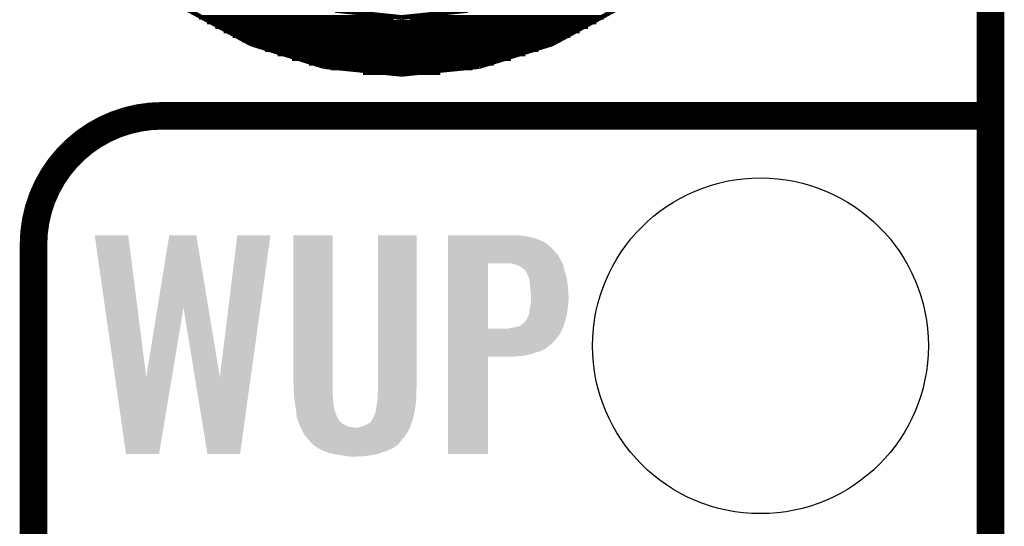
# Model space of a CAD drawing. Extents: x -1.3 to 24.2, y -3.9 to 24.8.
# Tile 23 of 24: x 18.8 to 24.2, y 16.8 to 19.6. Entities that reach past the tile are written whole.
import ezdxf

# ---------------------------------------------------------------- set-up
doc = ezdxf.new("R2010")
doc.units = 0
doc.layers.get('0').update_dxf_attribs({"linetype": 'CONTINUOUS'})
for name, color, linetype in [('ISM_9_CLICK_V100_GKO', 14, 'CONTINUOUS'), ('ISM_9_CLICK_V100_GTO', 12, 'CONTINUOUS'), ('ISM_9_CLICK_V100_GTS', 13, 'CONTINUOUS')]:
    doc.layers.add(name, color=color, linetype=linetype)

# ---------------------------------------------------------------- blocks, each defined once
blk = doc.blocks.new('ROUND_24')
blk.add_circle((0, 0), 0.9271)

msp = doc.modelspace()

# ---------------------------------------------------------------- linework, layer by layer
at = {"layer": 'ISM_9_CLICK_V100_GKO', "const_width": 0.1524}
msp.add_lwpolyline([(24.13, -1.27), (24.13, 22.479)], dxfattribs=at)
at = {"layer": 'ISM_9_CLICK_V100_GTO'}
for points, const_width in [([(18.91538, 20.58162), (19.11096, 20.2184), (19.37004, 19.90344), (19.68754, 19.64182), (20.04822, 19.44624), (20.44954, 19.32178)], 0.0254), ([(21.30806, 19.32178), (21.70938, 19.44624), (22.07006, 19.64182), (22.38502, 19.90344), (22.64664, 20.2184), (22.84222, 20.58162)], 0.0254), ([(20.51304, 19.63166), (20.8788, 19.59356)], 0.0254), ([(20.8788, 19.59356), (21.24456, 19.63166)], 0.0254), ([(19.7612, 19.59356), (20.83308, 19.59356)], 0.0254), ([(19.80438, 19.56816), (21.95322, 19.56816)], 0.0254), ([(20.92452, 19.59356), (21.99386, 19.59356)], 0.0254), ([(19.8501, 19.54276), (21.9075, 19.54276)], 0.0254), ([(19.89582, 19.51736), (21.86178, 19.51736)], 0.0254), ([(19.94662, 19.49196), (21.81098, 19.49196)], 0.0254), ([(19.99996, 19.46656), (21.7551, 19.46656)], 0.0254), ([(20.06092, 19.44116), (21.69668, 19.44116)], 0.0254), ([(20.12442, 19.41576), (21.63318, 19.41576)], 0.0254), ([(20.19554, 19.39036), (21.56206, 19.39036)], 0.0254), ([(20.27428, 19.36496), (21.48332, 19.36496)], 0.0254), ([(20.36826, 19.33956), (21.3868, 19.33956)], 0.0254), ([(20.44954, 19.32178), (20.8788, 19.2786), (21.30806, 19.32178)], 0.0254), ([(20.48764, 19.31416), (21.26996, 19.31416)], 0.0254), ([(20.66544, 19.28876), (21.09216, 19.28876)], 0.0254), ([(19.558, 19.05), (24.13, 19.05)], 0.1524), ([(18.8468, -0.5588), (18.8468, 18.3388)], 0.1524)]:
    msp.add_lwpolyline(points, dxfattribs=dict(at, const_width=const_width))
at = {"layer": 'ISM_9_CLICK_V100_GTO', "const_width": 0.1524}
msp.add_lwpolyline([(19.558, 19.05, 0.4142136), (18.8468, 18.3388)], format="xyb", dxfattribs=at)
at = {"layer": 'ISM_9_CLICK_V100_GTO'}
for points in [[(19.184648, 18.389578), (19.184644, 18.389596), (19.370042, 18.389578), (19.184644, 18.389596)], [(19.296602, 17.607444), (19.184648, 18.389578), (19.469126, 17.607444), (19.370042, 18.389578)], [(19.53135, 17.990678), (19.596118, 18.38958), (19.812042, 17.990678), (19.745964, 18.38958)], [(19.596118, 18.38958), (19.596122, 18.3896), (19.745964, 18.38958), (19.596122, 18.3896)], [(19.875522, 17.607446), (19.972038, 18.389574), (20.046208, 17.607446), (20.154898, 18.389574)], [(19.972038, 18.389574), (19.972042, 18.3896), (20.154898, 18.389574), (19.972042, 18.3896)], [(20.2819, 17.574258), (20.281922, 18.389576), (20.4978, 17.574258), (20.4978, 18.389576)], [(20.281922, 18.389576), (20.281924, 18.3896), (20.4978, 18.389576), (20.281924, 18.3896)], [(20.74926, 17.57426), (20.749282, 18.389576), (20.96262, 17.57426), (20.96262, 18.389576)], [(20.749282, 18.389576), (20.749284, 18.3896), (20.96262, 18.389576), (20.749284, 18.3896)], [(21.135362, 18.38706), (21.135364, 18.3896), (21.55444, 18.38706), (21.5265, 18.3896)], [(21.135362, 18.38198), (21.135362, 18.38706), (21.58238, 18.38198), (21.55444, 18.38706)], [(21.135362, 18.374358), (21.135362, 18.38198), (21.61286, 18.374358), (21.58238, 18.38198)], [(21.135362, 18.3642), (21.135362, 18.374358), (21.640798, 18.3642), (21.61286, 18.374358)], [(21.135362, 18.351498), (21.135362, 18.3642), (21.668738, 18.351498), (21.640798, 18.3642)], [(21.135362, 18.34896), (21.135362, 18.351498), (21.67128, 18.34896), (21.668738, 18.351498)], [(21.135362, 18.34388), (21.135362, 18.34896), (21.6789, 18.34388), (21.67128, 18.34896)], [(21.135362, 18.33372), (21.135362, 18.34388), (21.6916, 18.33372), (21.6789, 18.34388)], [(21.135362, 18.32102), (21.135362, 18.33372), (21.706842, 18.32102), (21.6916, 18.33372)], [(21.135362, 18.30324), (21.135362, 18.32102), (21.722078, 18.30324), (21.706842, 18.32102)], [(21.13536, 18.285458), (21.135362, 18.30324), (21.739862, 18.285458), (21.722078, 18.30324)], [(21.13536, 18.2626), (21.13536, 18.285458), (21.75256, 18.2626), (21.739862, 18.285458)], [(21.135352, 17.874002), (21.13536, 18.23464), (21.35632, 17.874002), (21.356322, 18.23464)], [(21.13536, 18.234662), (21.13536, 18.2626), (21.767802, 18.234662), (21.75256, 18.2626)], [(21.13536, 18.23466), (21.13536, 18.234662), (21.767804, 18.23466), (21.767802, 18.234662)], [(21.13536, 18.23464), (21.13536, 18.23466), (21.356322, 18.23464), (21.463, 18.23466)], [(21.485862, 18.234658), (21.463, 18.23466), (21.767806, 18.234658), (21.767804, 18.23466)], [(21.493486, 18.232118), (21.485862, 18.234658), (21.770342, 18.232118), (21.767806, 18.234658)], [(21.5011, 18.22958), (21.493486, 18.232118), (21.77085, 18.22958), (21.770342, 18.232118)], [(21.516344, 18.227036), (21.5011, 18.22958), (21.771358, 18.227036), (21.77085, 18.22958)], [(21.523962, 18.22196), (21.516344, 18.227036), (21.772374, 18.22196), (21.771358, 18.227036)], [(21.52904, 18.21942), (21.523962, 18.22196), (21.77288, 18.21942), (21.772374, 18.22196)], [(21.53412, 18.216878), (21.52904, 18.21942), (21.773304, 18.216878), (21.77288, 18.21942)], [(21.536666, 18.21434), (21.53412, 18.216878), (21.773728, 18.21434), (21.773304, 18.216878)], [(21.539206, 18.214336), (21.536666, 18.21434), (21.773728, 18.214336), (21.773728, 18.21434)], [(21.552748, 18.204178), (21.539206, 18.214336), (21.775422, 18.204178), (21.773728, 18.214336)], [(21.559522, 18.199096), (21.552748, 18.204178), (21.777116, 18.199096), (21.775422, 18.204178)], [(21.569398, 18.18132), (21.559522, 18.199096), (21.783038, 18.18132), (21.777116, 18.199096)], [(21.57222, 18.17624), (21.569398, 18.18132), (21.784424, 18.17624), (21.783038, 18.18132)], [(21.5773, 18.16862), (21.57222, 18.17624), (21.786504, 18.16862), (21.784424, 18.17624)], [(21.57984, 18.161), (21.5773, 18.16862), (21.788582, 18.161), (21.786504, 18.16862)], [(21.58238, 18.155916), (21.57984, 18.161), (21.78997, 18.155916), (21.788582, 18.161)], [(21.58238, 18.15338), (21.58238, 18.155916), (21.79066, 18.15338), (21.78997, 18.155916)], [(21.58238, 18.153378), (21.58238, 18.15338), (21.790662, 18.153378), (21.79066, 18.15338)], [(21.58492, 18.13814), (21.58238, 18.153378), (21.793202, 18.13814), (21.790662, 18.153378)], [(21.587098, 18.122902), (21.58492, 18.13814), (21.79574, 18.122902), (21.793202, 18.13814)], [(21.58746, 18.12036), (21.587098, 18.122902), (21.795922, 18.12036), (21.79574, 18.122902)], [(21.58982, 18.08734), (21.58746, 18.12036), (21.79828, 18.08734), (21.795922, 18.12036)], [(21.59, 18.084798), (21.58982, 18.08734), (21.79844, 18.084798), (21.79828, 18.08734)], [(21.59254, 18.072098), (21.59, 18.084798), (21.799234, 18.072098), (21.79844, 18.084798)], [(21.59254, 18.046702), (21.59254, 18.072098), (21.80082, 18.046702), (21.799234, 18.072098)], [(21.59254, 18.02892), (21.59254, 18.046702), (21.80082, 18.02892), (21.80082, 18.046702)], [(21.58746, 17.98828), (21.590362, 18.0086), (21.796432, 17.98828), (21.79828, 18.0086)], [(21.590362, 18.0086), (21.59254, 18.02384), (21.79828, 18.0086), (21.800184, 18.02384)], [(21.59254, 18.02384), (21.59254, 18.02892), (21.800184, 18.02384), (21.80082, 18.02892)], [(19.469126, 17.607444), (19.53135, 17.990678), (19.610934, 17.607444), (19.674816, 17.990678)], [(19.737506, 17.607446), (19.674816, 17.990678), (19.875522, 17.607446), (19.812042, 17.990678)], [(21.56714, 17.92224), (21.579838, 17.947636), (21.783674, 17.92224), (21.790022, 17.947636)], [(21.579838, 17.947636), (21.57984, 17.950174), (21.790022, 17.947636), (21.790658, 17.950174)], [(21.57984, 17.950174), (21.579844, 17.95018), (21.790658, 17.950174), (21.79066, 17.95018)], [(21.579844, 17.95018), (21.582376, 17.952718), (21.79066, 17.95018), (21.791082, 17.952718)], [(21.582376, 17.952718), (21.58492, 17.962878), (21.791082, 17.952718), (21.792776, 17.962878)], [(21.58492, 17.973038), (21.58619, 17.98066), (21.794468, 17.973038), (21.79574, 17.98066)], [(21.58492, 17.962878), (21.58492, 17.973038), (21.792776, 17.962878), (21.794468, 17.973038)], [(21.58619, 17.98066), (21.58746, 17.98828), (21.79574, 17.98066), (21.796432, 17.98828)], [(21.50364, 17.8816), (21.51888, 17.886678), (21.77057, 17.8816), (21.772878, 17.886678)], [(21.51888, 17.886678), (21.518888, 17.88668), (21.772878, 17.886678), (21.77288, 17.88668)], [(21.518888, 17.88668), (21.531578, 17.88922), (21.77288, 17.88668), (21.77366, 17.88922)], [(21.534106, 17.88922), (21.536658, 17.894294), (21.77366, 17.88922), (21.775222, 17.894294)], [(21.536658, 17.894294), (21.551898, 17.90446), (21.775222, 17.894294), (21.77835, 17.90446)], [(21.551898, 17.90446), (21.564964, 17.919702), (21.77835, 17.90446), (21.78304, 17.919702)], [(21.564964, 17.919702), (21.56714, 17.92224), (21.78304, 17.919702), (21.783674, 17.92224)], [(21.135352, 17.87398), (21.135352, 17.874002), (21.460458, 17.87398), (21.35632, 17.874002)], [(21.135352, 17.858742), (21.135352, 17.87398), (21.760178, 17.858742), (21.767104, 17.87398)], [(21.135352, 17.856196), (21.135352, 17.858742), (21.757638, 17.856196), (21.760178, 17.858742)], [(21.135352, 17.846038), (21.135352, 17.856196), (21.752558, 17.846038), (21.757638, 17.856196)], [(21.135352, 17.8308), (21.135352, 17.846038), (21.7424, 17.8308), (21.752558, 17.846038)], [(21.135352, 17.8181), (21.135352, 17.8308), (21.73224, 17.8181), (21.7424, 17.8308)], [(21.460458, 17.87398), (21.47316, 17.87652), (21.767104, 17.87398), (21.76826, 17.87652)], [(21.47316, 17.87652), (21.50364, 17.8816), (21.76826, 17.87652), (21.77057, 17.8816)], [(21.13535, 17.78254), (21.135352, 17.797778), (21.696682, 17.78254), (21.71446, 17.797778)], [(21.13535, 17.76476), (21.13535, 17.78254), (21.673818, 17.76476), (21.696682, 17.78254)], [(21.135352, 17.797778), (21.135352, 17.8181), (21.71446, 17.797778), (21.73224, 17.8181)], [(21.13535, 17.752058), (21.13535, 17.76476), (21.648422, 17.752058), (21.673818, 17.76476)], [(21.13535, 17.749518), (21.13535, 17.752058), (21.645874, 17.749518), (21.648422, 17.752058)], [(21.13535, 17.74698), (21.13535, 17.749518), (21.63572, 17.74698), (21.645874, 17.749518)], [(21.13535, 17.7419), (21.13535, 17.74698), (21.61794, 17.7419), (21.63572, 17.74698)], [(21.13535, 17.73428), (21.13535, 17.7419), (21.597618, 17.73428), (21.61794, 17.7419)], [(21.13535, 17.7292), (21.13535, 17.73428), (21.57476, 17.7292), (21.597618, 17.73428)], [(21.13535, 17.72412), (21.13535, 17.7292), (21.544282, 17.72412), (21.57476, 17.7292)], [(21.13535, 17.72158), (21.13535, 17.72412), (21.51126, 17.72158), (21.544282, 17.72412)], [(21.13535, 17.71904), (21.13535, 17.72158), (21.475702, 17.71904), (21.51126, 17.72158)], [(21.13534, 17.183124), (21.13535, 17.719016), (21.356296, 17.183124), (21.35632, 17.719016)], [(21.13535, 17.719016), (21.13535, 17.71904), (21.35632, 17.719016), (21.475702, 17.71904)], [(19.357338, 17.183122), (19.296602, 17.607444), (19.540202, 17.183122), (19.610934, 17.607444)], [(19.806916, 17.18312), (19.737506, 17.607446), (19.98724, 17.18312), (20.046208, 17.607446)], [(20.28444, 17.52854), (20.2819, 17.574258), (20.4978, 17.52854), (20.4978, 17.574258)], [(20.74926, 17.5514), (20.74926, 17.57426), (20.96262, 17.5514), (20.96262, 17.57426)], [(20.285338, 17.5133), (20.28444, 17.52854), (20.4978, 17.5133), (20.4978, 17.52854)], [(20.286384, 17.495518), (20.285338, 17.5133), (20.50034, 17.495518), (20.4978, 17.5133)], [(20.74672, 17.50822), (20.748074, 17.528538), (20.96008, 17.50822), (20.96008, 17.528538)], [(20.74672, 17.49806), (20.74672, 17.50822), (20.96008, 17.49806), (20.96008, 17.50822)], [(20.748074, 17.528538), (20.74926, 17.546318), (20.96008, 17.528538), (20.962054, 17.546318)], [(20.74926, 17.546318), (20.74926, 17.5514), (20.962054, 17.546318), (20.96262, 17.5514)], [(20.28698, 17.48536), (20.286384, 17.495518), (20.50034, 17.48536), (20.50034, 17.495518)], [(20.287706, 17.48028), (20.28698, 17.48536), (20.50034, 17.48028), (20.50034, 17.48536)], [(20.29206, 17.4498), (20.287706, 17.48028), (20.50415, 17.4498), (20.50034, 17.48028)], [(20.293624, 17.439638), (20.29206, 17.4498), (20.50542, 17.439638), (20.50415, 17.4498)], [(20.739102, 17.442182), (20.74164, 17.449804), (20.954492, 17.442182), (20.955508, 17.449804)], [(20.74164, 17.457422), (20.742908, 17.46504), (20.956524, 17.457422), (20.95754, 17.46504)], [(20.74164, 17.449804), (20.74164, 17.457422), (20.955508, 17.449804), (20.956524, 17.457422)], [(20.742908, 17.46504), (20.74672, 17.487902), (20.95754, 17.46504), (20.959298, 17.487902)], [(20.74672, 17.487902), (20.74672, 17.49806), (20.959298, 17.487902), (20.96008, 17.49806)], [(20.294016, 17.437096), (20.293624, 17.439638), (20.505422, 17.437096), (20.50542, 17.439638)], [(20.294796, 17.432018), (20.294016, 17.437096), (20.507962, 17.432018), (20.505422, 17.437096)], [(20.29714, 17.41678), (20.294796, 17.432018), (20.511772, 17.41678), (20.507962, 17.432018)], [(20.297604, 17.411698), (20.29714, 17.41678), (20.513042, 17.411698), (20.511772, 17.41678)], [(20.29968, 17.388842), (20.297604, 17.411698), (20.522186, 17.388842), (20.513042, 17.411698)], [(20.725128, 17.388838), (20.73402, 17.406622), (20.94484, 17.388838), (20.948396, 17.406622)], [(20.73402, 17.406622), (20.737146, 17.426942), (20.948396, 17.406622), (20.95246, 17.426942)], [(20.737146, 17.426942), (20.7391, 17.439642), (20.95246, 17.426942), (20.954152, 17.439642)], [(20.7391, 17.439642), (20.739102, 17.442182), (20.954152, 17.439642), (20.954492, 17.442182)], [(20.300406, 17.3863), (20.29968, 17.388842), (20.523202, 17.3863), (20.522186, 17.388842)], [(20.304758, 17.37106), (20.300406, 17.3863), (20.532906, 17.37106), (20.523202, 17.3863)], [(20.309838, 17.358364), (20.304758, 17.37106), (20.540988, 17.358364), (20.532906, 17.37106)], [(20.30984, 17.35836), (20.309838, 17.358364), (20.54099, 17.35836), (20.540988, 17.358364)], [(20.30984, 17.358354), (20.30984, 17.35836), (20.543526, 17.358354), (20.54099, 17.35836)], [(20.30984, 17.355824), (20.30984, 17.358354), (20.546058, 17.355824), (20.543526, 17.358354)], [(20.312188, 17.350738), (20.30984, 17.355824), (20.551144, 17.350738), (20.546058, 17.355824)], [(20.314532, 17.34566), (20.312188, 17.350738), (20.561298, 17.34566), (20.551144, 17.350738)], [(20.318048, 17.33804), (20.314532, 17.34566), (20.573996, 17.33804), (20.561298, 17.34566)], [(20.65528, 17.332962), (20.67624, 17.340582), (20.92706, 17.332962), (20.9296, 17.340582)], [(20.67624, 17.340582), (20.683222, 17.34312), (20.9296, 17.340582), (20.930234, 17.34312)], [(20.683222, 17.34312), (20.695906, 17.350738), (20.930234, 17.34312), (20.932138, 17.350738)], [(20.695906, 17.350738), (20.70437, 17.35582), (20.932138, 17.350738), (20.93468, 17.35582)], [(20.70437, 17.35582), (20.70862, 17.358372), (20.93468, 17.35582), (20.935464, 17.358372)], [(20.70862, 17.358372), (20.708626, 17.360906), (20.935464, 17.358372), (20.936244, 17.360906)], [(20.708626, 17.360906), (20.71116, 17.36344), (20.936244, 17.360906), (20.937024, 17.36344)], [(20.71116, 17.36344), (20.71624, 17.371062), (20.937024, 17.36344), (20.93937, 17.371062)], [(20.71624, 17.371062), (20.725128, 17.388838), (20.93937, 17.371062), (20.94484, 17.388838)], [(20.320392, 17.33296), (20.318048, 17.33804), (20.586704, 17.33296), (20.573996, 17.33804)], [(20.322736, 17.32788), (20.320392, 17.33296), (20.622262, 17.32788), (20.586704, 17.33296)], [(20.32391, 17.325338), (20.322736, 17.32788), (20.92452, 17.325338), (20.925366, 17.32788)], [(20.32508, 17.3228), (20.32391, 17.325338), (20.923108, 17.3228), (20.92452, 17.325338)], [(20.334318, 17.30248), (20.32508, 17.3228), (20.91182, 17.30248), (20.923108, 17.3228)], [(20.33778, 17.294862), (20.334318, 17.30248), (20.90674, 17.294862), (20.91182, 17.30248)], [(20.349976, 17.279618), (20.33778, 17.294862), (20.89658, 17.279618), (20.90674, 17.294862)], [(20.632422, 17.32788), (20.64512, 17.33042), (20.925366, 17.32788), (20.926212, 17.33042)], [(20.64512, 17.33042), (20.65528, 17.332962), (20.926212, 17.33042), (20.92706, 17.332962)], [(20.3581, 17.26946), (20.349976, 17.279618), (20.88769, 17.26946), (20.89658, 17.279618)], [(20.36681, 17.2593), (20.3581, 17.26946), (20.8788, 17.2593), (20.88769, 17.26946)], [(20.37334, 17.25168), (20.36681, 17.2593), (20.872702, 17.25168), (20.8788, 17.2593)], [(20.39112, 17.233902), (20.37334, 17.25168), (20.85848, 17.233902), (20.872702, 17.25168)], [(20.391126, 17.233898), (20.39112, 17.233902), (20.858478, 17.233898), (20.85848, 17.233902)], [(20.411438, 17.21866), (20.391126, 17.233898), (20.836708, 17.21866), (20.858478, 17.233898)], [(19.5402, 17.1831), (19.357338, 17.183122), (19.5402, 17.1831), (19.540202, 17.183122)], [(19.987238, 17.1831), (19.806916, 17.18312), (19.987238, 17.1831), (19.98724, 17.18312)], [(20.413982, 17.216122), (20.411438, 17.21866), (20.833082, 17.216122), (20.836708, 17.21866)], [(20.41399, 17.216118), (20.413982, 17.216122), (20.833078, 17.216118), (20.833082, 17.216122)], [(20.419066, 17.21358), (20.41399, 17.216118), (20.830536, 17.21358), (20.833078, 17.216118)], [(20.429224, 17.2085), (20.419066, 17.21358), (20.81784, 17.2085), (20.830536, 17.21358)], [(20.44446, 17.20088), (20.429224, 17.2085), (20.8026, 17.20088), (20.81784, 17.2085)], [(20.444466, 17.200878), (20.44446, 17.20088), (20.802598, 17.200878), (20.8026, 17.20088)], [(20.46427, 17.193262), (20.444466, 17.200878), (20.7772, 17.193262), (20.802598, 17.200878)], [(20.477478, 17.188182), (20.46427, 17.193262), (20.76323, 17.188182), (20.7772, 17.193262)], [(20.501192, 17.1831), (20.477478, 17.188182), (20.749258, 17.1831), (20.76323, 17.188182)], [(20.513042, 17.18056), (20.501192, 17.1831), (20.736558, 17.18056), (20.749258, 17.1831)], [(20.5486, 17.17548), (20.513042, 17.18056), (20.71116, 17.17548), (20.736558, 17.18056)], [(21.356296, 17.1831), (21.13534, 17.183124), (21.356296, 17.1831), (21.356296, 17.183124)], [(20.57654, 17.1704), (20.5486, 17.17548), (20.67306, 17.1704), (20.71116, 17.17548)], [(20.60194, 17.16786), (20.57654, 17.1704), (20.62226, 17.16786), (20.67306, 17.1704)]]:
    msp.add_solid(points, dxfattribs=at)

# ---------------------------------------------------------------- block references
at = {"layer": 'ISM_9_CLICK_V100_GTS'}
msp.add_blockref('ROUND_24', (22.86, 17.78), dxfattribs=at)

doc.saveas('drawing.dxf')
